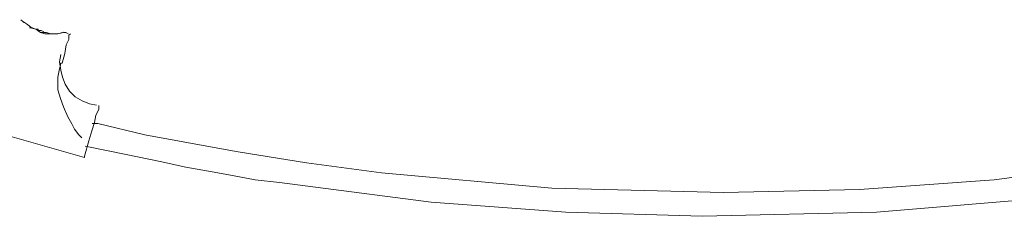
# Model space of a CAD drawing. Header units: millimetres. Extents: x 31.8 to 48.8, y -27.2 to 6.6.
# Tile 35 of 79: x 37.568 to 39.43, y -5.592 to -5.22. Entities that reach past the tile are written whole.
import ezdxf

# ---------------------------------------------------------------- set-up
doc = ezdxf.new("R2010")
doc.units = ezdxf.units.MM
doc.header["$MEASUREMENT"] = 0
doc.layers.add('Livello 1', color=7, linetype='Continuous', lineweight=0)

msp = doc.modelspace()

# ---------------------------------------------------------------- linework, layer by layer
at = {"layer": 'Livello 1', "color": 250, "lineweight": 5, "true_color": 0x1d1d1b}
for points, knots in [([(37.6561, -5.2442), (37.6561, -5.2442), (37.6534, -5.2442), (37.6534, -5.2442), (37.6534, -5.2442), (37.6507, -5.2442), (37.6507, -5.2442), (37.6507, -5.2442), (37.6399, -5.2467), (37.6399, -5.2467), (37.6399, -5.2467), (37.6265, -5.2467), (37.6265, -5.2467), (37.6265, -5.2467), (37.6184, -5.2442), (37.6184, -5.2442), (37.6184, -5.2442), (37.6076, -5.2442), (37.6076, -5.2442), (37.6076, -5.2442), (37.5999, -5.2388), (37.5999, -5.2388), (37.5999, -5.2388), (37.5918, -5.2361), (37.5918, -5.2361), (37.5918, -5.2361), (37.5809, -5.228), (37.5809, -5.228), (37.5809, -5.228), (37.573, -5.2228), (37.573, -5.2228), (37.573, -5.2228), (37.5703, -5.2201), (37.5703, -5.2201)], [0, 0, 0, 0, 1, 1, 1, 2, 2, 2, 3, 3, 3, 4, 4, 4, 5, 5, 5, 6, 6, 6, 7, 7, 7, 8, 8, 8, 9, 9, 9, 10, 10, 10, 11, 11, 11, 11]), ([(37.6004, -5.2379), (37.6004, -5.2379), (37.5976, -5.2379), (37.5976, -5.2379), (37.5976, -5.2379), (37.5922, -5.2352), (37.5922, -5.2352), (37.5922, -5.2352), (37.5895, -5.2352), (37.5895, -5.2352), (37.5895, -5.2352), (37.5868, -5.2352), (37.5868, -5.2352)], [0, 0, 0, 0, 1, 1, 1, 2, 2, 2, 3, 3, 3, 4, 4, 4, 4]), ([(37.5895, -5.2352), (37.5895, -5.2352), (37.5895, -5.2352), (37.5895, -5.2352), (37.5895, -5.2352), (37.5868, -5.2352), (37.5868, -5.2352)], [0, 0, 0, 0, 1, 1, 1, 2, 2, 2, 2]), ([(37.6031, -5.2406), (37.6031, -5.2406), (37.6031, -5.2379), (37.6031, -5.2379), (37.6031, -5.2379), (37.6004, -5.2379), (37.6004, -5.2379)], [0, 0, 0, 0, 1, 1, 1, 2, 2, 2, 2]), ([(37.6026, -5.2415), (37.6026, -5.2415), (37.6076, -5.2442), (37.6076, -5.2442), (37.6076, -5.2442), (37.6157, -5.2467), (37.6157, -5.2467), (37.6157, -5.2467), (37.6238, -5.2467), (37.6238, -5.2467), (37.6238, -5.2467), (37.6399, -5.2467), (37.6399, -5.2467), (37.6399, -5.2467), (37.648, -5.2442), (37.648, -5.2442)], [0, 0, 0, 0, 1, 1, 1, 2, 2, 2, 3, 3, 3, 4, 4, 4, 5, 5, 5, 5]), ([(37.6137, -5.2433), (37.6137, -5.2433), (37.6085, -5.2406), (37.6085, -5.2406), (37.6085, -5.2406), (37.6031, -5.2406), (37.6031, -5.2406)], [0, 0, 0, 0, 1, 1, 1, 2, 2, 2, 2]), ([(37.6638, -5.2467), (37.6638, -5.2467), (37.6611, -5.2494), (37.6611, -5.2494), (37.6611, -5.2494), (37.6611, -5.2573), (37.6611, -5.2573), (37.6611, -5.2573), (37.6561, -5.2679), (37.6561, -5.2679), (37.6561, -5.2679), (37.6534, -5.2839), (37.6534, -5.2839), (37.6534, -5.2839), (37.648, -5.3025), (37.648, -5.3025)], [0, 0, 0, 0, 1, 1, 1, 2, 2, 2, 3, 3, 3, 4, 4, 4, 5, 5, 5, 5]), ([(37.6507, -5.2442), (37.6507, -5.2442), (37.6507, -5.2442), (37.6507, -5.2442), (37.6507, -5.2442), (37.6534, -5.2442), (37.6534, -5.2442)], [0, 0, 0, 0, 1, 1, 1, 2, 2, 2, 2]), ([(37.6997, -5.3792), (37.6997, -5.3792), (37.6864, -5.3738), (37.6864, -5.3738), (37.6864, -5.3738), (37.6728, -5.3661), (37.6728, -5.3661), (37.6728, -5.3661), (37.6622, -5.3553), (37.6622, -5.3553), (37.6622, -5.3553), (37.6541, -5.342), (37.6541, -5.342), (37.6541, -5.342), (37.6487, -5.3289), (37.6487, -5.3289), (37.6487, -5.3289), (37.646, -5.3153), (37.646, -5.3153), (37.646, -5.3153), (37.6432, -5.2995), (37.6432, -5.2995), (37.6432, -5.2995), (37.646, -5.2862), (37.646, -5.2862)], [0, 0, 0, 0, 1, 1, 1, 2, 2, 2, 3, 3, 3, 4, 4, 4, 5, 5, 5, 6, 6, 6, 7, 7, 7, 8, 8, 8, 8]), ([(37.648, -5.3025), (37.648, -5.3025), (37.648, -5.3025), (37.648, -5.3025), (37.648, -5.3025), (37.6453, -5.3025), (37.6453, -5.3025), (37.6453, -5.3025), (37.6453, -5.3052), (37.6453, -5.3052)], [0, 0, 0, 0, 1, 1, 1, 2, 2, 2, 3, 3, 3, 3]), ([(37.6852, -5.4436), (37.6852, -5.4436), (37.6852, -5.4436), (37.6852, -5.4436), (37.6852, -5.4436), (37.68, -5.4381), (37.68, -5.4381), (37.68, -5.4381), (37.6719, -5.4275), (37.6719, -5.4275), (37.6719, -5.4275), (37.6665, -5.4169), (37.6665, -5.4169), (37.6665, -5.4169), (37.6588, -5.4036), (37.6588, -5.4036), (37.6588, -5.4036), (37.6507, -5.3849), (37.6507, -5.3849), (37.6507, -5.3849), (37.6453, -5.3691), (37.6453, -5.3691), (37.6453, -5.3691), (37.6399, -5.353), (37.6399, -5.353), (37.6399, -5.353), (37.6399, -5.3451), (37.6399, -5.3451), (37.6399, -5.3451), (37.6399, -5.3372), (37.6399, -5.3372), (37.6399, -5.3372), (37.6399, -5.3291), (37.6399, -5.3291), (37.6399, -5.3291), (37.6426, -5.316), (37.6426, -5.316)], [0, 0, 0, 0, 1, 1, 1, 2, 2, 2, 3, 3, 3, 4, 4, 4, 5, 5, 5, 6, 6, 6, 7, 7, 7, 8, 8, 8, 9, 9, 9, 10, 10, 10, 11, 11, 11, 12, 12, 12, 12]), ([(37.7173, -5.3824), (37.7173, -5.3824), (37.7173, -5.3849), (37.7173, -5.3849), (37.7173, -5.3849), (37.7173, -5.3903), (37.7173, -5.3903), (37.7173, -5.3903), (37.7121, -5.4009), (37.7121, -5.4009), (37.7121, -5.4009), (37.7096, -5.4144), (37.7096, -5.4144), (37.7096, -5.4144), (37.7042, -5.4302), (37.7042, -5.4302), (37.7042, -5.4302), (37.6988, -5.449), (37.6988, -5.449)], [0, 0, 0, 0, 1, 1, 1, 2, 2, 2, 3, 3, 3, 4, 4, 4, 5, 5, 5, 6, 6, 6, 6]), ([(40.0709, -5.4165), (40.0709, -5.4165), (40.0574, -5.4192), (40.0574, -5.4192), (40.0574, -5.4192), (39.9795, -5.4352), (39.9795, -5.4352), (39.9795, -5.4352), (39.9179, -5.4483), (39.9179, -5.4483), (39.9179, -5.4483), (39.8668, -5.4564), (39.8668, -5.4564), (39.8668, -5.4564), (39.8269, -5.4643), (39.8269, -5.4643), (39.8269, -5.4643), (39.781, -5.4725), (39.781, -5.4725), (39.781, -5.4725), (39.7381, -5.4804), (39.7381, -5.4804), (39.7381, -5.4804), (39.6925, -5.4856), (39.6925, -5.4856), (39.6925, -5.4856), (39.4108, -5.5228), (39.4108, -5.5228), (39.4108, -5.5228), (39.1563, -5.5415), (39.1563, -5.5415), (39.1563, -5.5415), (38.8987, -5.547), (38.8987, -5.547), (38.8987, -5.547), (38.5741, -5.5388), (38.5741, -5.5388), (38.5741, -5.5388), (38.2521, -5.5097), (38.2521, -5.5097), (38.2521, -5.5097), (38.1101, -5.491), (38.1101, -5.491), (38.1101, -5.491), (37.9814, -5.4698), (37.9814, -5.4698), (37.9814, -5.4698), (37.9358, -5.4619), (37.9358, -5.4619), (37.9358, -5.4619), (37.8769, -5.451), (37.8769, -5.451), (37.8769, -5.451), (37.8044, -5.4379), (37.8044, -5.4379), (37.8044, -5.4379), (37.7157, -5.4165), (37.7157, -5.4165), (37.7157, -5.4165), (37.7049, -5.4165), (37.7049, -5.4165)], [0, 0, 0, 0, 1, 1, 1, 2, 2, 2, 3, 3, 3, 4, 4, 4, 5, 5, 5, 6, 6, 6, 7, 7, 7, 8, 8, 8, 9, 9, 9, 10, 10, 10, 11, 11, 11, 12, 12, 12, 13, 13, 13, 14, 14, 14, 15, 15, 15, 16, 16, 16, 17, 17, 17, 18, 18, 18, 19, 19, 19, 20, 20, 20, 20]), ([(37.6918, -5.4591), (37.6918, -5.4591), (37.6918, -5.4591), (37.6918, -5.4591), (37.6918, -5.4591), (37.7695, -5.4752), (37.7695, -5.4752), (37.7695, -5.4752), (37.8338, -5.4883), (37.8338, -5.4883), (37.8338, -5.4883), (37.8819, -5.4991), (37.8819, -5.4991), (37.8819, -5.4991), (37.925, -5.507), (37.925, -5.507), (37.925, -5.507), (37.9706, -5.5149), (37.9706, -5.5149), (37.9706, -5.5149), (38.0135, -5.5228), (38.0135, -5.5228), (38.0135, -5.5228), (38.0591, -5.5282), (38.0591, -5.5282), (38.0591, -5.5282), (38.3461, -5.5655), (38.3461, -5.5655), (38.3461, -5.5655), (38.601, -5.584), (38.601, -5.584), (38.601, -5.584), (38.8586, -5.5921), (38.8586, -5.5921), (38.8586, -5.5921), (39.1884, -5.584), (39.1884, -5.584), (39.1884, -5.584), (39.5131, -5.5574), (39.5131, -5.5574), (39.5131, -5.5574), (39.6576, -5.5388), (39.6576, -5.5388), (39.6576, -5.5388), (39.7865, -5.5176), (39.7865, -5.5176), (39.7865, -5.5176), (39.8321, -5.5097), (39.8321, -5.5097), (39.8321, -5.5097), (39.8912, -5.4991), (39.8912, -5.4991), (39.8912, -5.4991), (39.9662, -5.4856), (39.9662, -5.4856), (39.9662, -5.4856), (40.0547, -5.4643), (40.0547, -5.4643), (40.0547, -5.4643), (40.0815, -5.4591), (40.0815, -5.4591)], [0, 0, 0, 0, 1, 1, 1, 2, 2, 2, 3, 3, 3, 4, 4, 4, 5, 5, 5, 6, 6, 6, 7, 7, 7, 8, 8, 8, 9, 9, 9, 10, 10, 10, 11, 11, 11, 12, 12, 12, 13, 13, 13, 14, 14, 14, 15, 15, 15, 16, 16, 16, 17, 17, 17, 18, 18, 18, 19, 19, 19, 20, 20, 20, 20])]:
    msp.add_open_spline(points, degree=3, knots=knots, dxfattribs=at)
for points in [[(37.5703, -5.2201), (37.5703, -5.2201), (37.573, -5.2228), (37.573, -5.2228)], [(37.573, -5.2228), (37.573, -5.2228), (37.5757, -5.2255), (37.5757, -5.2255)], [(37.6595, -5.2462), (37.6595, -5.2462), (37.6514, -5.2435), (37.6514, -5.2435)], [(37.6453, -5.3052), (37.6453, -5.3052), (37.6426, -5.316), (37.6426, -5.316)], [(37.713, -5.3819), (37.713, -5.3819), (37.6997, -5.3792), (37.6997, -5.3792)], [(37.6907, -5.4808), (37.6907, -5.4808), (37.4206, -5.4036), (37.4206, -5.4036)], [(37.6988, -5.449), (37.6988, -5.449), (37.6907, -5.4781), (37.6907, -5.4781)], [(37.6907, -5.4781), (37.6907, -5.4781), (37.6907, -5.4808), (37.6907, -5.4808)]]:
    msp.add_open_spline(points, degree=3, dxfattribs=at)

doc.saveas('drawing.dxf')
